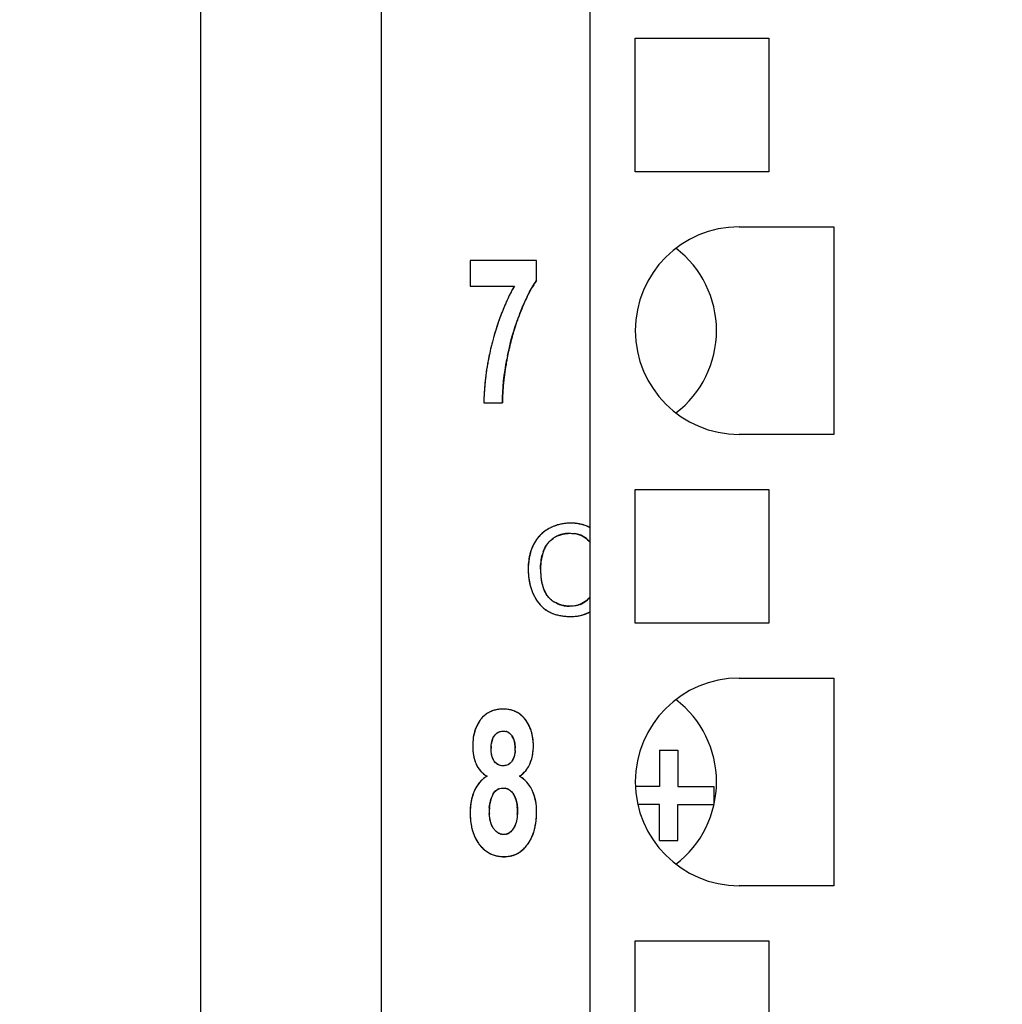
# Model space of a CAD drawing. Header units: millimetres. Extents: x 0 to 420, y 0 to 297.
# Tile 15 of 76: x 61 to 72, y 49 to 60. Entities that reach past the tile are written whole.
import ezdxf

# ---------------------------------------------------------------- set-up
doc = ezdxf.new("R2010")
doc.units = ezdxf.units.MM
doc.header["$LTSCALE"] = 23.1
doc.layers.get('0').update_dxf_attribs({"linetype": 'CONTINUOUS'})
doc.layers.add('LAY0002', color=7, linetype='CONTINUOUS')
doc.styles.get("Standard").update_dxf_attribs({"font": 'txt', "width": 0.6})
doc.dimstyles.new('DIMSTYLE_1', dxfattribs={"dimtxt": 4, "dimasz": 2.6, "dimexe": 1.2, "dimexo": 0.1, "dimgap": 1, "dimtad": 1, "dimzin": 0, "dimdsep": 46, "dimtxsty": 'Standard', "dimblk": '_FILLED', "dimblk1": '_FILLED', "dimblk2": '_FILLED', "dimcen": 0.09, "dimazin": 0, "dimtp": 0.01, "dimtm": 0.01, "dimtfac": 1, "dimtofl": 0, "dimtmove": 0, "dimatfit": 3, "dimldrblk": '_FILLED', "dimfxl": 1, "dimtolj": 1, "dimtzin": 0, "dimarcsym": 0})

# ---------------------------------------------------------------- blocks, each defined once
blk = doc.blocks.new('_FILLED')
at = {"color": 0, "linetype": 'ByBlock'}
blk.add_solid([(0, 0), (-1, 0.1923), (-1, -0.1923)], dxfattribs=at)
blk = doc.blocks.new('*D3')
at = {"color": 2, "linetype": 'Continuous', "transparency": 16777216}
for p, q in [((63.122, 132.249), (53.222, 132.249)), ((54.422, 132.249), (54.422, 75.349)), ((54.422, 18.449), (54.422, 75.349)), ((63.122, 18.449), (53.222, 18.449))]:
    blk.add_line(p, q, dxfattribs=at)
at = {"color": 2, "linetype": 'Continuous', "transparency": 16777216, "xscale": 2.6, "yscale": 2.6, "zscale": 2.6}
for p, rotation in [((54.422, 132.249), 90), ((54.422, 18.449), 270)]:
    blk.add_blockref('_FILLED', p, dxfattribs=dict(at, rotation=rotation))
at = {"color": 2, "linetype": 'Continuous', "transparency": 16777216, "insert": (49.422, 75.349), "char_height": 4, "width": 14.4, "attachment_point": 2, "rotation": 90, "line_spacing_factor": 0.9}
blk.add_mtext('113.80', dxfattribs=at)
blk = doc.blocks.new('*D5')
at = {"color": 2, "linetype": 'Continuous', "transparency": 16777216}
for p, q in [((87.425, 135.75), (45.222, 135.75)), ((46.422, 135.75), (46.422, 72.275)), ((46.422, 8.799), (46.422, 72.275)), ((109.092, 8.799), (45.222, 8.799))]:
    blk.add_line(p, q, dxfattribs=at)
at = {"color": 2, "linetype": 'Continuous', "transparency": 16777216, "xscale": 2.6, "yscale": 2.6, "zscale": 2.6}
for p, rotation in [((46.422, 135.75), 90), ((46.422, 8.799), 270)]:
    blk.add_blockref('_FILLED', p, dxfattribs=dict(at, rotation=rotation))
at = {"color": 2, "linetype": 'Continuous', "transparency": 16777216, "insert": (41.422, 72.275), "char_height": 4, "width": 14.4, "attachment_point": 2, "rotation": 90, "line_spacing_factor": 0.9}
blk.add_mtext('126.95', dxfattribs=at)

msp = doc.modelspace()

# ---------------------------------------------------------------- linework, layer by layer
at = {"color": 7, "linetype": 'Continuous'}
for p, q in [((67.032, 28.899), (67.032, 88.899)), ((67.532, 58.159), (67.532, 59.639)), ((67.532, 59.639), (69.012, 59.639)), ((69.012, 59.639), (69.012, 58.159)), ((69.012, 58.159), (67.532, 58.159)), ((68.682, 57.549), (69.732, 57.549)), ((69.732, 57.549), (69.732, 55.249)), ((69.732, 55.249), (68.682, 55.249)), ((67.532, 53.159), (67.532, 54.639)), ((67.532, 54.639), (69.012, 54.639)), ((69.012, 54.639), (69.012, 53.159)), ((69.012, 53.159), (67.532, 53.159)), ((68.682, 52.549), (69.732, 52.549)), ((69.732, 52.549), (69.732, 50.249)), ((69.732, 50.249), (68.682, 50.249)), ((67.532, 48.159), (67.532, 49.639)), ((67.532, 49.639), (69.012, 49.639)), ((69.012, 49.639), (69.012, 48.159))]:
    msp.add_line(p, q, dxfattribs=at)
for centre in [(68.682, 56.399), (68.682, 51.399)]:
    msp.add_arc(centre, 1.15, 90, 270, dxfattribs=at)
for centre, major_axis, start_param, end_param in [((67.282, 56.399), (1.15, 0), 0, 0.915504), ((67.282, 56.399), (0, 1.15), -2.486301, -1.570796), ((67.282, 51.399), (1.15, 0), 0, 0.915504), ((67.282, 51.399), (0, 1.15), -2.486301, -1.570796)]:
    msp.add_ellipse(centre, major_axis=major_axis, ratio=1, start_param=start_param, end_param=end_param, dxfattribs=at)
at = {"layer": 'LAY0002', "color": 7, "linetype": 'Continuous'}
for p, q in [((62.722, 18.949), (62.722, 131.749)), ((64.722, 25.402), (64.722, 124.095)), ((67.802, 51.749), (67.802, 51.349)), ((67.802, 51.749), (68.002, 51.749)), ((68.002, 51.749), (68.002, 51.349)), ((67.802, 51.349), (67.532, 51.349)), ((68.002, 51.349), (68.402, 51.349)), ((68.402, 51.349), (68.402, 51.149)), ((67.802, 51.149), (67.56, 51.149)), ((67.802, 50.749), (67.802, 51.149)), ((68.002, 50.749), (68.002, 51.149)), ((68.002, 51.149), (68.402, 51.149)), ((67.802, 50.749), (68.002, 50.749))]:
    msp.add_line(p, q, dxfattribs=at)
at = {"layer": 'LAY0002', "color": 4, "linetype": 'Continuous'}
for p, q in [((65.705, 57.177), (65.705, 56.892)), ((66.439, 57.177), (65.705, 57.177)), ((66.439, 56.954), (66.439, 57.177)), ((65.705, 56.892), (66.193, 56.892)), ((65.855, 55.599), (66.062, 55.599))]:
    msp.add_line(p, q, dxfattribs=at)
for centre, radius, start, end in [((67.108, 56.475), 0.823, 144.3497, 146.3288), ((68.186, 55.784), 2.281, 152.1042, 153.5582), ((68.125, 55.817), 2.211, 150.9013, 152.1028), ((67.657, 56.144), 1.464, 151.0326, 152.2735), ((67.489, 56.237), 1.272, 149.5261, 151.0373), ((67.344, 56.323), 1.104, 148.0619, 149.5231), ((67.22, 56.4), 0.958, 146.3254, 148.0665), ((68.321, 55.719), 2.431, 154.713, 156.1118), ((68.252, 55.752), 2.354, 153.5567, 154.7115), ((68.535, 55.717), 2.441, 155.4459, 156.3822), ((68.27, 55.838), 2.149, 154.4569, 155.4461), ((68.044, 55.946), 1.9, 153.4612, 154.4562), ((67.841, 56.047), 1.673, 152.2736, 153.4643), ((68.474, 55.653), 2.597, 157.2189, 158.5677), ((68.396, 55.686), 2.512, 156.1104, 157.2175), ((69.14, 55.457), 3.1, 157.1487, 157.9882), ((68.818, 55.593), 2.75, 156.3796, 157.1466), ((68.642, 55.589), 2.777, 159.6221, 160.8526), ((68.557, 55.621), 2.686, 158.5662, 159.6211), ((68.642, 55.649), 2.566, 159.2803, 160.5838), ((68.605, 55.663), 2.526, 158.5384, 159.2789), ((69.473, 55.323), 3.458, 157.9836, 158.5419), ((68.827, 55.527), 2.972, 161.9273, 163.0276), ((68.734, 55.557), 2.874, 160.8518, 161.9271), ((68.76, 55.61), 2.69, 162.5354, 163.433), ((68.72, 55.623), 2.648, 161.4472, 162.5359), ((68.682, 55.635), 2.609, 160.5827, 161.4466), ((69.069, 55.456), 3.224, 164.7388, 165.2814), ((69.011, 55.472), 3.164, 164.1414, 164.739), ((68.928, 55.496), 3.078, 163.0278, 164.1437), ((68.834, 55.589), 2.767, 164.279, 165.285), ((68.795, 55.599), 2.727, 163.4329, 164.2786), ((68.961, 55.483), 3.113, 166.2774, 167.3175), ((69.032, 55.466), 3.186, 165.2786, 166.2775), ((68.952, 55.56), 2.888, 167.0363, 167.8432), ((68.915, 55.568), 2.85, 166.204, 167.0363), ((68.876, 55.578), 2.81, 165.2848, 166.2042), ((68.823, 55.513), 2.971, 168.3894, 169.5729), ((68.892, 55.499), 3.042, 167.3175, 168.3898), ((69.709, 55.418), 3.659, 169.5964, 170.3171), ((69.027, 55.544), 2.966, 168.5381, 169.6014), ((68.986, 55.552), 2.924, 167.843, 168.5372), ((68.696, 55.535), 2.843, 170.6302, 171.8912), ((68.74, 55.528), 2.887, 170.2292, 170.6324), ((68.77, 55.523), 2.917, 169.5746, 170.2288), ((69.273, 55.489), 3.218, 171.1796, 171.9465), ((69.486, 55.456), 3.432, 170.3157, 171.1784), ((68.582, 55.55), 2.728, 172.9595, 174.2718), ((68.638, 55.543), 2.784, 171.8919, 172.9602), ((68.749, 55.557), 2.689, 173.4526, 174.4201), ((68.925, 55.537), 2.866, 172.6944, 173.4546), ((69.092, 55.515), 3.034, 171.9468, 172.6944), ((68.482, 55.559), 2.627, 175.3549, 176.7149), ((68.531, 55.555), 2.676, 174.2726, 175.3556), ((68.422, 55.586), 2.36, 175.3316, 176.2041), ((68.574, 55.574), 2.513, 174.4209, 175.3311), ((68.395, 55.564), 2.54, 177.8197, 179.2039), ((68.437, 55.562), 2.582, 176.7157, 177.8204), ((67.993, 55.607), 1.931, 178.2919, 179.2976), ((68.136, 55.603), 2.074, 177.0875, 178.2893), ((68.284, 55.595), 2.222, 176.2041, 177.0909), ((67.876, 55.609), 1.813, 179.2978, 180.3057), ((66.04, 51.931), 0.271, 124.7638, 129.5929), ((66.039, 51.932), 0.269, 119.8998, 124.7575), ((66.041, 51.93), 0.272, 115.0784, 119.8936), ((66.045, 51.921), 0.281, 110.3597, 115.0728), ((66.05, 51.907), 0.296, 105.7922, 110.3549), ((66.055, 51.887), 0.317, 101.4439, 105.7888), ((66.061, 51.861), 0.344, 97.3689, 101.4422), ((66.068, 51.798), 0.408, 86.3342, 90.033), ((66.071, 51.837), 0.368, 82.4373, 86.3326), ((66.075, 51.869), 0.336, 78.2184, 82.4369), ((66.08, 51.894), 0.311, 73.8038, 78.2151), ((66.085, 51.912), 0.292, 69.2274, 73.7995), ((66.09, 51.923), 0.28, 64.5125, 69.2223), ((66.093, 51.93), 0.273, 59.7249, 64.5066), ((66.093, 51.931), 0.272, 54.9377, 59.7188), ((66.089, 51.925), 0.278, 47.6473, 54.915), ((66.149, 51.844), 0.41, 150.3209, 153.5889), ((66.144, 51.847), 0.405, 147.5993, 150.3181), ((66.142, 51.848), 0.403, 143.3474, 147.5979), ((66.07, 51.902), 0.313, 138.9575, 143.3764), ((66.055, 51.915), 0.293, 134.3477, 138.9535), ((66.046, 51.925), 0.279, 129.5987, 134.3427), ((66.076, 51.911), 0.298, 41.1183, 47.6359), ((66.057, 51.893), 0.324, 36.9838, 41.1408), ((65.991, 51.844), 0.407, 34.1897, 37.0121), ((65.991, 51.844), 0.406, 30.0476, 34.1873), ((65.986, 51.841), 0.412, 26.5248, 30.0456), ((66.246, 51.812), 0.513, 166.6011, 169.4837), ((66.216, 51.819), 0.482, 163.4134, 166.602), ((66.186, 51.828), 0.451, 158.7783, 163.4251), ((66.161, 51.838), 0.424, 153.6043, 158.7757), ((66.074, 51.859), 0.103, 61.2048, 76.3812), ((65.978, 51.837), 0.421, 23.2114, 26.5232), ((65.965, 51.831), 0.435, 19.8504, 23.2088), ((65.947, 51.825), 0.454, 16.6341, 19.849), ((65.924, 51.818), 0.478, 13.6369, 16.6338), ((65.896, 51.811), 0.507, 10.4973, 13.6333), ((66.374, 51.796), 0.642, 175.037, 177.5484), ((66.431, 51.793), 0.699, 177.5496, 180.0182), ((66.324, 51.8), 0.592, 172.2684, 175.0386), ((66.281, 51.806), 0.549, 169.4846, 172.2664), ((66.193, 51.783), 0.257, 165.4532, 170.8177), ((66.156, 51.793), 0.219, 159.2835, 165.4596), ((66.024, 51.811), 0.172, 27.9066, 34.9556), ((66.01, 51.803), 0.188, 21.2039, 27.8908), ((65.987, 51.794), 0.214, 14.9668, 21.1931), ((65.952, 51.785), 0.25, 9.3296, 14.9633), ((65.905, 51.777), 0.297, 4.4166, 9.3343), ((65.861, 51.805), 0.543, 7.6889, 10.4987), ((65.821, 51.799), 0.583, 5.0191, 7.6887), ((65.774, 51.795), 0.63, 2.3289, 5.017), ((65.72, 51.793), 0.684, 359.9843, 2.3318), ((66.306, 51.793), 0.574, 179.9763, 183.3817), ((66.263, 51.79), 0.531, 183.3834, 186.9408), ((66.228, 51.786), 0.496, 186.9419, 190.753), ((66.302, 51.771), 0.367, 176.3299, 180.0457), ((65.844, 51.773), 0.358, 359.9283, 4.416), ((65.784, 51.772), 0.419, 356.6108, 0.0514), ((65.905, 51.787), 0.499, 350.4037, 354.3401), ((65.869, 51.79), 0.535, 354.3232, 356.661), ((65.829, 51.793), 0.575, 356.6746, 0.0243), ((66.202, 51.781), 0.47, 190.7554, 194.7694), ((66.184, 51.776), 0.451, 194.7729, 198.9422), ((66.174, 51.773), 0.44, 198.9467, 203.1554), ((66.031, 51.722), 0.164, 325.0766, 332.7001), ((66.01, 51.76), 0.39, 334.8894, 338.389), ((65.996, 51.766), 0.405, 338.3907, 341.8373), ((65.974, 51.773), 0.428, 341.849, 346.251), ((65.943, 51.78), 0.46, 346.2523, 350.4027), ((66.052, 51.721), 0.308, 203.1212, 208.874), ((66.036, 51.711), 0.289, 208.883, 215.0314), ((66.028, 51.706), 0.28, 215.0447, 221.367), ((66.029, 51.707), 0.281, 221.3815, 227.711), ((66.037, 51.716), 0.292, 227.7224, 233.6927), ((66.101, 51.701), 0.282, 310.5954, 316.4), ((66.089, 51.712), 0.298, 316.4496, 324.752), ((66.061, 51.732), 0.332, 324.7235, 329.9872), ((66.024, 51.753), 0.375, 329.9943, 334.936), ((66.07, 51.168), 0.345, 139.7122, 144.5606), ((66.064, 51.172), 0.338, 135.4553, 139.7053), ((66.064, 51.173), 0.337, 128.8979, 135.4486), ((66.071, 51.165), 0.348, 121.1355, 128.8729), ((66.05, 51.733), 0.314, 233.7057, 239.6289), ((66.098, 51.704), 0.286, 301.9946, 306.1676), ((66.074, 51.16), 0.349, 53.8954, 59.8242), ((66.102, 51.7), 0.28, 306.1725, 310.5849), ((66.08, 51.168), 0.339, 49.6886, 53.8804), ((66.081, 51.17), 0.337, 42.0654, 49.6823), ((66.075, 51.164), 0.346, 36.0985, 42.0567), ((66.243, 51.087), 0.537, 157.2793, 161.4221), ((66.081, 51.16), 0.358, 144.5614, 148.7581), ((66.064, 51.218), 0.113, 111.7567, 123.7478), ((66.073, 51.217), 0.114, 69.1534, 79.8994), ((66.072, 51.215), 0.116, 58.4719, 69.0836), ((66.06, 51.153), 0.364, 30.4704, 36.091), ((66.036, 51.139), 0.392, 25.1542, 30.4649), ((65.958, 51.103), 0.478, 20.7308, 25.1833), ((66.322, 51.067), 0.618, 169.5816, 171.4758), ((66.303, 51.071), 0.598, 167.6244, 169.5814), ((66.285, 51.075), 0.581, 165.6408, 167.624), ((66.271, 51.078), 0.565, 163.5925, 165.6405), ((66.258, 51.082), 0.552, 161.4149, 163.5924), ((66.285, 51.091), 0.37, 167.4081, 171.8562), ((66.273, 51.094), 0.357, 162.8088, 167.4017), ((66.269, 51.095), 0.353, 158.0216, 162.8015), ((66.274, 51.093), 0.359, 153.3746, 158.0143), ((65.986, 51.136), 0.235, 26.1315, 32.6392), ((65.961, 51.124), 0.262, 19.7455, 26.1168), ((65.925, 51.111), 0.3, 14.0561, 19.7449), ((65.876, 51.099), 0.351, 8.8176, 14.0537), ((65.947, 51.098), 0.49, 18.4152, 20.7374), ((65.936, 51.094), 0.502, 16.1187, 18.4145), ((65.922, 51.09), 0.516, 13.9061, 16.1184), ((65.906, 51.086), 0.533, 11.7548, 13.9057), ((65.886, 51.082), 0.553, 9.6473, 11.7543), ((65.853, 51.077), 0.587, 5.7572, 9.6278), ((66.439, 51.056), 0.736, 176.7979, 180.0228), ((66.394, 51.059), 0.69, 174.9126, 176.782), ((66.355, 51.062), 0.651, 171.4906, 174.9263), ((66.339, 51.086), 0.423, 176.2205, 180.0268), ((66.586, 51.085), 0.671, 179.9435, 183.0793), ((66.307, 51.088), 0.392, 171.8627, 176.2209), ((65.813, 51.089), 0.415, 4.1821, 8.8222), ((65.733, 51.083), 0.494, 359.9373, 4.1834), ((65.544, 51.082), 0.683, 356.6993, 0.0647), ((65.813, 51.073), 0.627, 3.7965, 5.7761), ((65.781, 51.071), 0.659, 1.9046, 3.7966), ((65.502, 51.069), 0.938, 357.7108, 0.0179), ((65.745, 51.069), 0.695, 359.9911, 1.9037), ((66.589, 51.056), 0.885, 179.9786, 182.4656), ((66.503, 51.052), 0.8, 182.4662, 185.0453), ((66.428, 51.045), 0.724, 185.0428, 187.9202), ((65.717, 51.052), 0.722, 350.265, 352.8454), ((65.655, 51.06), 0.784, 352.8458, 355.3296), ((65.584, 51.066), 0.856, 355.3298, 357.7103), ((66.361, 51.036), 0.656, 187.9196, 191.0053), ((66.304, 51.025), 0.598, 191.0064, 194.2166), ((66.256, 51.013), 0.549, 194.216, 197.6998), ((66.217, 51), 0.508, 197.7014, 201.3375), ((65.891, 51.011), 0.543, 338.8023, 341.4949), ((65.861, 51.021), 0.575, 341.4992, 344.4586), ((65.821, 51.032), 0.616, 344.4601, 347.3719), ((65.773, 51.043), 0.665, 347.3738, 350.2673), ((66.186, 50.988), 0.475, 201.3397, 205.1009), ((66.162, 50.977), 0.448, 205.1019, 209.1716), ((66.142, 50.966), 0.425, 209.1615, 215.3027), ((66.072, 50.931), 0.114, 242.4538, 260.0445), ((66.076, 50.929), 0.112, 280.0889, 290.7248), ((66.076, 50.93), 0.113, 290.7989, 301.5958), ((65.96, 50.98), 0.468, 327.4778, 331.4417), ((65.943, 50.989), 0.487, 331.4416, 334.9137), ((65.919, 51), 0.513, 334.9205, 338.8113), ((66.131, 50.958), 0.412, 215.3155, 221.6255), ((66.116, 50.945), 0.392, 221.6088, 225.1336), ((66.095, 50.923), 0.362, 225.1207, 230.0159), ((66.076, 50.901), 0.332, 229.998, 237.2065), ((66.067, 50.888), 0.316, 237.2425, 241.4037), ((66.086, 50.87), 0.3, 302.4699, 307.254), ((66.076, 50.883), 0.316, 307.2593, 311.9008), ((66.061, 50.9), 0.338, 311.905, 316.3567), ((66.039, 50.92), 0.369, 316.3593, 320.5623), ((66.009, 50.945), 0.407, 320.5649, 324.5687), ((65.97, 50.973), 0.456, 324.5369, 327.471), ((66.065, 50.883), 0.311, 241.4076, 245.8233), ((66.065, 50.883), 0.312, 245.8278, 250.0272), ((66.067, 50.888), 0.317, 250.0319, 254.3318), ((66.07, 50.899), 0.328, 254.3349, 258.3987), ((66.073, 50.915), 0.344, 258.4023, 262.3872), ((66.076, 50.937), 0.366, 262.3904, 266.2778), ((66.078, 50.965), 0.395, 266.2802, 270.0257), ((66.078, 50.943), 0.373, 269.9691, 274.0001), ((66.08, 50.913), 0.342, 274.0011, 278.3593), ((66.084, 50.889), 0.318, 278.3626, 282.9723), ((66.087, 50.873), 0.302, 282.9774, 287.7488), ((66.09, 50.863), 0.292, 287.7549, 292.6229), ((66.092, 50.86), 0.288, 292.6295, 297.5575), ((66.09, 50.862), 0.291, 297.5642, 302.4639)]:
    msp.add_arc(centre, radius, start, end, dxfattribs=at)
at = {"layer": 'LAY0002', "color": 7, "linetype": 'Continuous'}
for centre, radius, start, end in [((68.612, 55.661), 2.534, 158.5401, 159.5107), ((69.052, 55.461), 3.206, 164.2276, 165.2806), ((68.885, 55.501), 3.035, 166.329, 169.6357), ((69.021, 55.469), 3.175, 165.2753, 166.3452), ((69.046, 55.54), 2.985, 168.7252, 169.5964), ((68.754, 55.526), 2.901, 169.6526, 170.7891), ((66.811, 53.775), 0.49, 109.0126, 116.2919), ((66.814, 53.771), 0.496, 113.7258, 116.1532), ((66.81, 53.778), 0.487, 109.4365, 113.7287), ((66.809, 53.781), 0.484, 106.3967, 109.4321), ((66.81, 53.779), 0.486, 103.9685, 106.3958), ((66.811, 53.774), 0.491, 101.5596, 103.9676), ((66.813, 53.766), 0.5, 99.1664, 101.5587), ((66.814, 53.755), 0.511, 96.8215, 99.1656), ((66.817, 53.732), 0.534, 92.1828, 96.8016), ((66.818, 53.701), 0.565, 89.9924, 92.2021), ((66.818, 53.706), 0.56, 87.4702, 89.9884), ((66.819, 53.712), 0.554, 87.425, 90.0154), ((66.82, 53.749), 0.517, 84.7871, 87.4241), ((66.823, 53.782), 0.484, 81.9034, 84.7883), ((66.827, 53.81), 0.456, 79.0685, 81.9013), ((66.832, 53.833), 0.432, 76.0884, 79.0683), ((66.837, 53.853), 0.411, 72.9421, 76.088), ((66.842, 53.869), 0.395, 69.8661, 72.9399), ((66.846, 53.882), 0.381, 66.5252, 69.8658), ((66.85, 53.891), 0.371, 63.2687, 66.5229), ((66.764, 53.856), 0.396, 133.2848, 140.1252), ((66.762, 53.858), 0.394, 130.1032, 133.2734), ((66.766, 53.853), 0.4, 124.4355, 130.0918), ((66.773, 53.843), 0.413, 121.6018, 124.4455), ((66.78, 53.831), 0.426, 118.6383, 121.5995), ((66.818, 53.761), 0.506, 116.1545, 118.6528), ((66.815, 53.768), 0.499, 116.2817, 118.6845), ((66.781, 53.874), 0.274, 118.4559, 125.3928), ((66.785, 53.867), 0.282, 112.3431, 118.443), ((66.793, 53.849), 0.302, 106.037, 112.3254), ((66.802, 53.817), 0.335, 100.1382, 106.027), ((66.81, 53.77), 0.383, 94.7609, 100.0963), ((66.815, 53.707), 0.446, 89.935, 94.7547), ((66.816, 53.695), 0.458, 89.9712, 93.1359), ((66.824, 53.859), 0.293, 76.3002, 82.2721), ((66.831, 53.889), 0.262, 70.0557, 76.2887), ((66.838, 53.908), 0.243, 63.4336, 70.0439), ((66.842, 53.917), 0.232, 53.062, 63.4263), ((66.851, 53.802), 0.5, 155.5615, 158.0553), ((66.842, 53.807), 0.49, 153.0378, 155.5607), ((66.812, 53.822), 0.456, 147.663, 153.0771), ((66.823, 53.817), 0.468, 150.3856, 153.0352), ((66.788, 53.837), 0.428, 144.7198, 147.6316), ((66.775, 53.847), 0.411, 140.1234, 144.7279), ((66.799, 53.857), 0.3, 147.1231, 156.0806), ((66.786, 53.865), 0.284, 140.7884, 147.0732), ((66.785, 53.866), 0.282, 134.5843, 140.775), ((66.793, 53.857), 0.294, 125.3267, 134.5375), ((66.852, 53.931), 0.215, 45.6512, 53.001), ((66.833, 53.911), 0.242, 38.8531, 45.6398), ((66.945, 53.775), 0.598, 167.582, 169.8158), ((66.92, 53.781), 0.571, 165.2829, 167.5816), ((66.897, 53.786), 0.549, 162.9244, 165.2824), ((66.879, 53.792), 0.529, 160.513, 162.9238), ((66.864, 53.797), 0.513, 158.0561, 160.5123), ((67.079, 53.759), 0.596, 164.7197, 167.7918), ((67.088, 53.756), 0.606, 161.4854, 164.5757), ((67.083, 53.758), 0.6, 161.4673, 164.718), ((66.827, 53.844), 0.331, 156.0471, 161.5143), ((67.132, 53.757), 0.785, 177.7614, 180.0139), ((67.063, 53.759), 0.717, 174.0974, 177.7805), ((67.008, 53.765), 0.661, 171.981, 174.0739), ((66.975, 53.77), 0.628, 169.8161, 171.9808), ((67.104, 53.757), 0.621, 177.0567, 180.0059), ((67.091, 53.758), 0.608, 174.067, 177.0556), ((67.083, 53.759), 0.6, 170.9462, 174.066), ((67.079, 53.759), 0.596, 167.7932, 170.9448), ((67.137, 53.757), 0.791, 178.1503, 180.0096), ((67.134, 53.756), 0.788, 179.9952, 181.6098), ((67.107, 53.756), 0.76, 181.6089, 183.4403), ((67.081, 53.754), 0.735, 183.4409, 185.2686), ((67.059, 53.752), 0.713, 185.2692, 187.0647), ((67.29, 53.756), 0.807, 179.9312, 184.3285), ((67.316, 53.757), 0.833, 179.9693, 182.8667), ((67.236, 53.753), 0.753, 182.8867, 184.7078), ((67.154, 53.746), 0.671, 184.3248, 189.3007), ((67.15, 53.745), 0.667, 184.6556, 189.2573), ((67.041, 53.75), 0.694, 187.0649, 188.9227), ((67.018, 53.746), 0.671, 188.9146, 192.5012), ((67, 53.742), 0.653, 192.5087, 194.8514), ((66.99, 53.74), 0.643, 192.9672, 201.018), ((66.991, 53.74), 0.643, 194.8528, 196.8944), ((67.08, 53.734), 0.596, 189.3117, 191.2442), ((67.033, 53.725), 0.548, 191.2235, 194.8103), ((66.993, 53.714), 0.506, 194.8299, 197.1069), ((66.986, 53.738), 0.638, 196.8949, 198.9709), ((66.982, 53.737), 0.634, 198.9715, 201.0405), ((66.99, 53.74), 0.643, 201.0383, 203.0523), ((66.982, 53.737), 0.634, 201.0411, 203.0854), ((66.897, 53.7), 0.541, 203.0709, 205.5499), ((66.853, 53.679), 0.492, 205.5165, 210.4051), ((66.959, 53.704), 0.471, 197.0879, 201.132), ((66.834, 53.655), 0.337, 201.099, 206.8023), ((66.801, 53.639), 0.3, 206.8092, 212.9715), ((66.781, 53.625), 0.276, 212.9842, 219.4067), ((66.818, 53.659), 0.452, 210.4384, 213.3067), ((66.799, 53.647), 0.43, 213.3093, 216.0608), ((66.782, 53.634), 0.408, 216.0523, 220.0997), ((66.767, 53.621), 0.388, 220.1009, 224.5995), ((66.759, 53.613), 0.377, 224.6096, 227.7784), ((66.771, 53.617), 0.263, 219.4219, 226.0091), ((66.769, 53.616), 0.261, 226.0257, 232.6845), ((66.774, 53.622), 0.269, 232.6987, 239.0092), ((66.811, 53.683), 0.339, 238.9548, 244.1671), ((66.804, 53.669), 0.324, 244.1761, 249.3401), ((66.802, 53.663), 0.318, 249.348, 254.6293), ((66.802, 53.665), 0.32, 254.638, 259.98), ((66.804, 53.675), 0.33, 259.9871, 265.0704), ((66.813, 53.644), 0.298, 278.9206, 285.4511), ((66.819, 53.623), 0.276, 285.4665, 292.3254), ((66.822, 53.614), 0.268, 292.3445, 299.3771), ((66.819, 53.62), 0.274, 299.4285, 309.6875), ((66.834, 53.603), 0.251, 309.6397, 317.2948), ((66.755, 53.609), 0.371, 227.7804, 230.8422), ((66.754, 53.607), 0.369, 230.8439, 233.9255), ((66.754, 53.608), 0.37, 233.9273, 237.121), ((66.757, 53.612), 0.374, 234.0036, 237.0734), ((66.735, 53.579), 0.335, 237.129, 240.4631), ((66.742, 53.592), 0.35, 240.4654, 243.7987), ((66.751, 53.609), 0.369, 243.8013, 247.1466), ((66.76, 53.631), 0.393, 247.1455, 250.1512), ((66.769, 53.656), 0.42, 250.1526, 253.0943), ((66.779, 53.687), 0.452, 253.096, 255.9948), ((66.788, 53.724), 0.49, 255.9941, 258.6852), ((66.796, 53.765), 0.532, 258.6841, 261.1633), ((66.803, 53.812), 0.58, 261.1632, 263.5259), ((66.805, 53.693), 0.348, 265.0772, 270.0278), ((66.826, 53.684), 0.452, 278.2313, 281.3129), ((66.83, 53.66), 0.428, 281.315, 284.4044), ((66.836, 53.638), 0.405, 284.3945, 289.0197), ((66.842, 53.62), 0.386, 289.0207, 294.56), ((66.846, 53.612), 0.377, 294.5737, 297.9104), ((66.809, 53.865), 0.633, 263.5258, 265.7721), ((66.814, 53.924), 0.692, 265.7718, 267.9028), ((66.816, 53.992), 0.76, 267.9039, 270.0169), ((66.816, 53.996), 0.764, 268.0254, 270.0166), ((66.817, 53.787), 0.555, 269.9837, 272.5682), ((66.818, 53.748), 0.516, 272.5687, 275.2648), ((66.822, 53.713), 0.481, 275.2637, 278.2302), ((66.143, 51.847), 0.404, 143.3606, 150.2758), ((66.07, 51.902), 0.313, 138.9724, 143.3595), ((65.994, 51.846), 0.403, 33.5454, 37.0283), ((65.791, 51.772), 0.411, 355.9676, 0.0777), ((65.828, 51.793), 0.576, 356.3864, 0.0151), ((66.007, 51.761), 0.394, 334.9055, 339.572), ((66.067, 51.17), 0.341, 133.6218, 144.1166), ((66.064, 51.173), 0.337, 127.2782, 133.5578), ((66.075, 51.158), 0.356, 121.2173, 127.2575), ((66.099, 51.703), 0.284, 301.9839, 306.2589), ((66.249, 51.085), 0.543, 157.3161, 159.3863), ((66.329, 51.086), 0.414, 175.9731, 180.0841), ((66.566, 51.084), 0.651, 179.8904, 183.4941), ((66.139, 50.964), 0.422, 213.3018, 217.4024), ((65.973, 50.971), 0.452, 324.5133, 328.1094), ((66.131, 50.958), 0.412, 217.4007, 221.5902), ((66.007, 50.947), 0.41, 320.6493, 324.5455)]:
    msp.add_arc(centre, radius, start, end, dxfattribs=at)
for points in [[(66.353, 56.81), (66.378, 56.86), (66.406, 56.909), (66.439, 56.954)], [(66.193, 56.892), (66.151, 56.818), (66.114, 56.741), (66.081, 56.662)], [(66.254, 56.588), (66.284, 56.663), (66.316, 56.738), (66.353, 56.81)], [(66.081, 56.662), (66.036, 56.555), (65.998, 56.444), (65.966, 56.332)], [(66.119, 56.124), (66.148, 56.268), (66.187, 56.41), (66.239, 56.548)], [(66.062, 55.599), (66.061, 55.76), (66.081, 55.921), (66.11, 56.079)], [(65.89, 55.99), (65.869, 55.861), (65.857, 55.73), (65.855, 55.599)], [(66.818, 54.266), (66.762, 54.266), (66.705, 54.257), (66.652, 54.239)], [(67.032, 54.215), (66.975, 54.247), (66.908, 54.262), (66.843, 54.265)], [(66.464, 54.116), (66.446, 54.095), (66.43, 54.072), (66.416, 54.048)], [(66.576, 54.205), (66.534, 54.182), (66.495, 54.152), (66.464, 54.116)], [(66.65, 54.114), (66.678, 54.13), (66.711, 54.141), (66.743, 54.147)], [(66.743, 54.147), (66.758, 54.149), (66.774, 54.151), (66.79, 54.152)], [(66.816, 54.153), (66.832, 54.153), (66.848, 54.152), (66.863, 54.15)], [(66.816, 54.153), (66.874, 54.153), (66.936, 54.137), (66.982, 54.103)], [(66.406, 54.029), (66.367, 53.953), (66.35, 53.866), (66.347, 53.782)], [(66.514, 53.949), (66.525, 53.983), (66.543, 54.017), (66.566, 54.045)], [(66.566, 54.045), (66.582, 54.065), (66.602, 54.082), (66.623, 54.097)], [(66.982, 54.103), (67.001, 54.088), (67.018, 54.07), (67.032, 54.051)], [(66.483, 53.757), (66.483, 53.811), (66.49, 53.866), (66.504, 53.918)], [(66.346, 53.756), (66.346, 53.702), (66.352, 53.648), (66.364, 53.596)], [(66.52, 53.534), (66.507, 53.567), (66.498, 53.602), (66.492, 53.637)], [(66.399, 53.488), (66.416, 53.449), (66.437, 53.411), (66.464, 53.378)], [(66.558, 53.463), (66.542, 53.485), (66.529, 53.509), (66.52, 53.534)], [(66.636, 53.392), (66.605, 53.41), (66.578, 53.435), (66.558, 53.463)], [(66.464, 53.378), (66.485, 53.352), (66.51, 53.328), (66.537, 53.309)], [(66.806, 53.345), (66.747, 53.345), (66.686, 53.362), (66.636, 53.392)], [(66.923, 53.367), (66.886, 53.352), (66.845, 53.345), (66.806, 53.345)], [(66.859, 53.349), (66.842, 53.346), (66.824, 53.345), (66.806, 53.345)], [(66.994, 53.409), (66.973, 53.392), (66.949, 53.377), (66.923, 53.367)], [(67.032, 53.448), (67.021, 53.434), (67.008, 53.421), (66.994, 53.409)], [(66.553, 53.297), (66.622, 53.253), (66.708, 53.235), (66.79, 53.232)], [(66.816, 53.232), (66.865, 53.232), (66.914, 53.238), (66.96, 53.253)], [(66.96, 53.253), (66.985, 53.261), (67.009, 53.271), (67.032, 53.284)], [(65.792, 52.048), (65.78, 52.026), (65.77, 52.003), (65.761, 51.98)], [(66.315, 52.088), (66.301, 52.107), (66.285, 52.124), (66.267, 52.139)], [(65.761, 51.98), (65.74, 51.921), (65.732, 51.856), (65.732, 51.793)], [(65.972, 51.91), (65.979, 51.921), (65.988, 51.931), (65.999, 51.939)], [(65.999, 51.939), (66.019, 51.954), (66.045, 51.962), (66.07, 51.962)], [(66.07, 51.962), (66.094, 51.962), (66.12, 51.954), (66.139, 51.939)], [(66.139, 51.939), (66.149, 51.931), (66.158, 51.92), (66.166, 51.91)], [(65.935, 51.771), (65.935, 51.819), (65.944, 51.87), (65.972, 51.91)], [(66.166, 51.91), (66.193, 51.871), (66.202, 51.82), (66.202, 51.772)], [(65.732, 51.793), (65.732, 51.727), (65.743, 51.66), (65.769, 51.6)], [(65.971, 51.628), (65.942, 51.668), (65.935, 51.722), (65.935, 51.771)], [(66.201, 51.743), (66.2, 51.725), (66.198, 51.707), (66.193, 51.69)], [(66.376, 51.624), (66.391, 51.666), (66.4, 51.711), (66.403, 51.756)], [(66.005, 51.594), (65.992, 51.603), (65.98, 51.615), (65.971, 51.628)], [(66.146, 51.605), (66.125, 51.587), (66.096, 51.577), (66.068, 51.577)], [(66.166, 51.628), (66.16, 51.62), (66.153, 51.612), (66.146, 51.605)], [(66.193, 51.69), (66.188, 51.668), (66.179, 51.647), (66.166, 51.628)], [(66.068, 51.577), (66.046, 51.577), (66.024, 51.582), (66.005, 51.594)], [(66.267, 51.474), (66.292, 51.493), (66.315, 51.516), (66.333, 51.541)], [(66.333, 51.541), (66.344, 51.558), (66.355, 51.576), (66.363, 51.594)], [(66.307, 51.421), (66.289, 51.436), (66.27, 51.45), (66.25, 51.462)], [(66.391, 51.306), (66.371, 51.349), (66.342, 51.389), (66.307, 51.421)], [(65.741, 51.276), (65.715, 51.207), (65.703, 51.131), (65.704, 51.056)], [(65.791, 51.37), (65.774, 51.347), (65.759, 51.321), (65.748, 51.294)], [(66.071, 51.331), (66.085, 51.331), (66.1, 51.329), (66.114, 51.324)], [(66.114, 51.324), (66.127, 51.318), (66.14, 51.31), (66.151, 51.301)], [(66.151, 51.301), (66.163, 51.29), (66.174, 51.276), (66.183, 51.262)], [(66.44, 51.069), (66.44, 51.15), (66.425, 51.233), (66.391, 51.306)], [(65.916, 51.115), (65.92, 51.163), (65.932, 51.211), (65.954, 51.254)], [(66.183, 51.262), (66.204, 51.229), (66.217, 51.19), (66.223, 51.152)], [(66.223, 51.152), (66.226, 51.129), (66.228, 51.106), (66.228, 51.082)], [(66.396, 50.81), (66.428, 50.892), (66.44, 50.982), (66.44, 51.069)], [(65.96, 50.888), (65.931, 50.934), (65.92, 50.991), (65.916, 51.045)], [(65.986, 50.855), (65.976, 50.865), (65.968, 50.876), (65.96, 50.888)], [(66.021, 50.829), (66.008, 50.836), (65.997, 50.844), (65.986, 50.855)], [(66.184, 50.885), (66.179, 50.878), (66.174, 50.871), (66.169, 50.864)], [(66.074, 50.817), (66.056, 50.817), (66.037, 50.821), (66.021, 50.829)], [(66.357, 50.732), (66.372, 50.757), (66.385, 50.783), (66.396, 50.81)], [(65.823, 50.685), (65.839, 50.666), (65.857, 50.649), (65.877, 50.635)]]:
    msp.add_open_spline(points, degree=3, dxfattribs=at)
for points, knots in [([(66.068, 52.205), (66.025, 52.205), (65.936, 52.193), (65.863, 52.14), (65.834, 52.107)], [0, 0, 0, 0, 0.5007, 1, 1, 1, 1]), ([(66.267, 52.139), (66.24, 52.162), (66.175, 52.197), (66.103, 52.205), (66.068, 52.205)], [0, 0, 0, 0, 0.499513, 1, 1, 1, 1]), ([(66.404, 51.793), (66.404, 51.865), (66.389, 51.963), (66.343, 52.048), (66.329, 52.068)], [0, 0, 0, 0, 0.748793, 1, 1, 1, 1]), ([(65.769, 51.6), (65.781, 51.571), (65.815, 51.517), (65.864, 51.478), (65.891, 51.462)], [0, 0, 0, 0, 0.499974, 1, 1, 1, 1]), ([(65.954, 51.254), (65.965, 51.276), (65.995, 51.318), (66.046, 51.331), (66.071, 51.331)], [0, 0, 0, 0, 0.501093, 1, 1, 1, 1]), ([(66.228, 51.082), (66.228, 51.031), (66.222, 50.962), (66.193, 50.899), (66.184, 50.885)], [0, 0, 0, 0, 0.749337, 1, 1, 1, 1]), ([(65.704, 51.056), (65.704, 50.972), (65.719, 50.856), (65.771, 50.756), (65.787, 50.732)], [0, 0, 0, 0, 0.748916, 1, 1, 1, 1]), ([(66.169, 50.864), (66.157, 50.85), (66.129, 50.825), (66.092, 50.817), (66.074, 50.817)], [0, 0, 0, 0, 0.500467, 1, 1, 1, 1]), ([(65.877, 50.635), (65.906, 50.613), (65.97, 50.58), (66.042, 50.571), (66.078, 50.571)], [0, 0, 0, 0, 0.499783, 1, 1, 1, 1]), ([(66.078, 50.571), (66.124, 50.57), (66.22, 50.588), (66.294, 50.651), (66.324, 50.687)], [0, 0, 0, 0, 0.500014, 1, 1, 1, 1])]:
    msp.add_open_spline(points, degree=3, knots=knots, dxfattribs=at)
at = {"layer": 'LAY0002', "color": 4, "linetype": 'Continuous'}
for points in [[(66.068, 52.205), (66.05, 52.205), (66.033, 52.204), (66.017, 52.202)], [(65.972, 51.91), (65.978, 51.918), (65.984, 51.926), (65.991, 51.932)], [(65.991, 51.932), (65.999, 51.939), (66.006, 51.944), (66.015, 51.949)], [(66.015, 51.949), (66.023, 51.953), (66.031, 51.957), (66.041, 51.959)], [(66.041, 51.959), (66.05, 51.961), (66.06, 51.962), (66.07, 51.962)], [(66.07, 51.962), (66.08, 51.962), (66.089, 51.961), (66.098, 51.959)], [(66.124, 51.949), (66.132, 51.945), (66.139, 51.939), (66.146, 51.933)], [(66.146, 51.933), (66.153, 51.926), (66.16, 51.918), (66.166, 51.91)], [(65.936, 51.795), (65.936, 51.805), (65.938, 51.815), (65.939, 51.824)], [(65.951, 51.87), (65.957, 51.885), (65.963, 51.898), (65.972, 51.91)], [(65.937, 51.727), (65.936, 51.741), (65.935, 51.756), (65.935, 51.771)], [(65.941, 51.701), (65.94, 51.71), (65.938, 51.718), (65.937, 51.727)], [(66.198, 51.715), (66.197, 51.707), (66.195, 51.699), (66.193, 51.691)], [(66.202, 51.747), (66.201, 51.736), (66.2, 51.725), (66.198, 51.715)], [(65.947, 51.677), (65.945, 51.685), (65.943, 51.693), (65.941, 51.701)], [(65.955, 51.656), (65.952, 51.662), (65.949, 51.67), (65.947, 51.677)], [(65.971, 51.628), (65.965, 51.636), (65.96, 51.645), (65.955, 51.656)], [(65.999, 51.599), (65.988, 51.606), (65.979, 51.616), (65.971, 51.628)], [(66.145, 51.605), (66.138, 51.599), (66.131, 51.594), (66.123, 51.589)], [(66.166, 51.628), (66.159, 51.619), (66.153, 51.611), (66.145, 51.605)], [(66.186, 51.668), (66.183, 51.66), (66.18, 51.653), (66.177, 51.647)], [(66.193, 51.691), (66.191, 51.683), (66.189, 51.675), (66.186, 51.668)], [(66.039, 51.58), (66.024, 51.583), (66.011, 51.589), (65.999, 51.599)], [(66.068, 51.577), (66.058, 51.577), (66.048, 51.578), (66.039, 51.58)], [(66.097, 51.58), (66.088, 51.578), (66.078, 51.577), (66.068, 51.577)], [(66.123, 51.589), (66.115, 51.585), (66.106, 51.582), (66.097, 51.58)], [(65.775, 51.346), (65.765, 51.33), (65.756, 51.313), (65.748, 51.294)], [(65.954, 51.254), (65.958, 51.262), (65.962, 51.27), (65.967, 51.277)], [(65.967, 51.277), (65.972, 51.284), (65.978, 51.291), (65.984, 51.297)], [(65.984, 51.297), (65.989, 51.302), (65.995, 51.307), (66.002, 51.312)], [(66.023, 51.322), (66.03, 51.325), (66.038, 51.328), (66.046, 51.329)], [(66.046, 51.329), (66.054, 51.33), (66.062, 51.331), (66.071, 51.331)], [(66.071, 51.331), (66.078, 51.331), (66.086, 51.331), (66.093, 51.329)], [(66.133, 51.314), (66.139, 51.31), (66.145, 51.306), (66.151, 51.301)], [(66.151, 51.301), (66.156, 51.296), (66.162, 51.29), (66.167, 51.284)], [(66.167, 51.284), (66.173, 51.277), (66.178, 51.27), (66.183, 51.262)], [(65.92, 51.006), (65.918, 51.02), (65.917, 51.034), (65.916, 51.049)], [(65.926, 50.972), (65.924, 50.983), (65.922, 50.994), (65.92, 51.006)], [(65.935, 50.94), (65.932, 50.951), (65.929, 50.961), (65.926, 50.972)], [(66.217, 50.969), (66.214, 50.958), (66.212, 50.948), (66.208, 50.938)], [(66.223, 51.004), (66.221, 50.992), (66.219, 50.98), (66.217, 50.969)], [(66.226, 51.042), (66.226, 51.029), (66.225, 51.016), (66.223, 51.004)], [(65.946, 50.913), (65.942, 50.921), (65.938, 50.931), (65.935, 50.94)], [(65.96, 50.888), (65.955, 50.896), (65.95, 50.904), (65.946, 50.913)], [(65.985, 50.856), (65.976, 50.865), (65.968, 50.876), (65.96, 50.888)], [(66.002, 50.841), (65.996, 50.846), (65.99, 50.851), (65.985, 50.856)], [(66.019, 50.83), (66.013, 50.833), (66.007, 50.837), (66.002, 50.841)], [(66.153, 50.847), (66.147, 50.842), (66.141, 50.838), (66.135, 50.834)], [(66.169, 50.864), (66.164, 50.858), (66.158, 50.852), (66.153, 50.847)], [(66.184, 50.885), (66.179, 50.877), (66.174, 50.87), (66.169, 50.864)], [(66.198, 50.91), (66.193, 50.901), (66.189, 50.893), (66.184, 50.885)], [(66.208, 50.938), (66.205, 50.928), (66.202, 50.919), (66.198, 50.91)], [(66.074, 50.817), (66.066, 50.817), (66.059, 50.818), (66.052, 50.819)], [(66.096, 50.819), (66.089, 50.818), (66.082, 50.817), (66.074, 50.817)]]:
    msp.add_open_spline(points, degree=3, dxfattribs=at)

# ---------------------------------------------------------------- dimensions: what is measured, and where the dimension line sits
at = {"color": 2, "linetype": 'Continuous'}
for base, p1, p2, picture, middle in [((46.422, 8.799), (87.525, 135.75), (109.192, 8.799), '*D5', (46.422, 72.65)), ((54.422, 18.449), (63.222, 132.249), (63.222, 18.449), '*D3', (54.422, 75.649))]:
    dim = msp.add_linear_dim(base=base, p1=p1, p2=p2, angle=270, dimstyle='DIMSTYLE_1', dxfattribs=at)
    dim.commit()
    dim.dimension.update_dxf_attribs({"geometry": picture, "text_midpoint": middle, "dimtype": 160})

doc.saveas('drawing.dxf')
